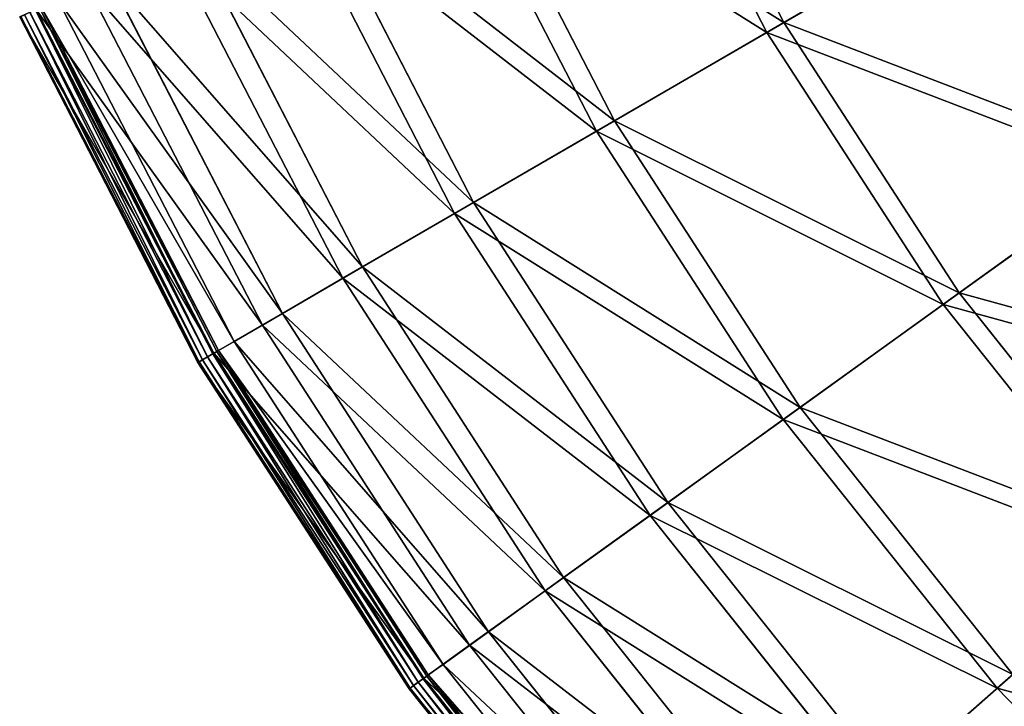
# Model space of a CAD drawing. Extents: x 0 to 1230, y 0 to 270.
# Tile 72 of 245: x 492 to 526, y 56 to 79. Entities that reach past the tile are written whole.
import ezdxf

# ---------------------------------------------------------------- set-up
doc = ezdxf.new("R2010")
doc.units = 0
doc.layers.get('0').update_dxf_attribs({"color": 13, "linetype": 'CONTINUOUS'})

# ---------------------------------------------------------------- blocks, each defined once
blk = doc.blocks.new('GROUP_6')
for p, q in [((37.608, 78.587, 74.007), (32.534, 88.42, 74.007)), ((33.146, 88.698, 73.557), (38.19, 78.924, 73.557)), ((27.059, 85.927, 62.412), (32.404, 75.569, 62.412)), ((31.787, 75.211, 62.794), (26.41, 85.631, 62.794)), ((21.998, 83.622, 50.667), (27.593, 72.779, 50.667)), ((26.946, 72.404, 50.977), (21.317, 83.312, 50.977)), ((38.19, 78.924, 73.557), (44.893, 82.811, 83.993)), ((37.608, 78.587, 74.007), (44.353, 82.498, 84.507)), ((18.009, 81.805, 38.433), (23.802, 70.581, 38.433)), ((23.132, 70.192, 38.668), (17.305, 81.485, 38.668)), ((15.133, 80.496, 25.83), (21.067, 68.995, 25.83)), ((20.381, 68.597, 25.988), (14.41, 80.167, 25.988)), ((13.395, 79.705, 12.977), (19.416, 68.038, 12.977)), ((18.69, 67.617, 0.024), (12.632, 79.357, 0.024)), ((18.719, 67.634, 13.057), (12.663, 79.371, 13.057)), ((18.824, 67.695, 0.165), (12.773, 79.421, 0.165)), ((12.831, 79.447, 0.363), (18.879, 67.727, 0.363)), ((12.096, 79.113, 0.403), (18.181, 67.322, 0.403)), ((12.136, 79.131, 0.199), (18.219, 67.344, 0.199)), ((12.264, 79.189, 0.044), (18.341, 67.414, 0.044)), ((12.445, 79.272, -0.02), (18.513, 67.514, -0.02)), ((32.404, 75.569, 62.412), (38.19, 78.924, 73.557)), ((38.19, 78.924, 73.557), (44.167, 69.691, 73.557)), ((31.787, 75.211, 62.794), (37.608, 78.587, 74.007)), ((43.621, 69.299, 74.007), (37.608, 78.587, 74.007)), ((27.593, 72.779, 50.667), (32.404, 75.569, 62.412)), ((32.404, 75.569, 62.412), (38.738, 65.786, 62.412)), ((26.946, 72.404, 50.977), (31.787, 75.211, 62.794)), ((38.159, 65.369, 62.794), (31.787, 75.211, 62.794)), ((44.167, 69.691, 73.557), (50.458, 74.217, 83.993)), ((49.95, 73.852, 84.507), (43.621, 69.299, 74.007)), ((23.802, 70.581, 38.433), (27.593, 72.779, 50.667)), ((27.593, 72.779, 50.667), (34.224, 62.538, 50.667)), ((23.132, 70.192, 38.668), (26.946, 72.404, 50.977)), ((33.617, 62.101, 50.977), (26.946, 72.404, 50.977)), ((21.067, 68.995, 25.83), (23.802, 70.581, 38.433)), ((23.802, 70.581, 38.433), (30.666, 59.978, 38.433)), ((20.381, 68.597, 25.988), (23.132, 70.192, 38.668)), ((30.038, 59.526, 38.668), (23.132, 70.192, 38.668)), ((38.738, 65.786, 62.412), (44.167, 69.691, 73.557)), ((44.167, 69.691, 73.557), (51.021, 61.089, 73.557)), ((43.621, 69.299, 74.007), (38.159, 65.369, 62.794)), ((50.516, 60.645, 74.007), (43.621, 69.299, 74.007)), ((19.416, 68.038, 12.977), (21.067, 68.995, 25.83)), ((21.067, 68.995, 25.83), (28.1, 58.132, 25.83)), ((18.719, 67.634, 13.057), (20.381, 68.597, 25.988)), ((27.456, 57.669, 25.988), (20.381, 68.597, 25.988)), ((18.879, 67.727, 0.363), (19.416, 68.038, 12.977)), ((19.416, 68.038, 12.977), (26.551, 57.017, 12.977)), ((18.181, 67.322, 0.403), (18.719, 67.634, 13.057)), ((18.69, 67.617, 0.024), (18.513, 67.514, -0.02)), ((18.824, 67.695, 0.165), (18.69, 67.617, 0.024)), ((25.87, 56.527, 0.024), (18.69, 67.617, 0.024)), ((25.897, 56.547, 13.057), (18.719, 67.634, 13.057)), ((18.879, 67.727, 0.363), (18.824, 67.695, 0.165)), ((25.995, 56.618, 0.165), (18.824, 67.695, 0.165)), ((18.879, 67.727, 0.363), (26.047, 56.655, 0.363)), ((18.181, 67.322, 0.403), (18.219, 67.344, 0.199)), ((18.181, 67.322, 0.403), (25.392, 56.184, 0.403)), ((18.219, 67.344, 0.199), (18.341, 67.414, 0.044)), ((18.219, 67.344, 0.199), (25.428, 56.209, 0.199)), ((18.341, 67.414, 0.044), (18.513, 67.514, -0.02)), ((18.341, 67.414, 0.044), (25.542, 56.292, 0.044)), ((18.513, 67.514, -0.02), (25.704, 56.408, -0.02)), ((34.224, 62.538, 50.667), (38.738, 65.786, 62.412)), ((38.738, 65.786, 62.412), (46.001, 56.67, 62.412)), ((38.159, 65.369, 62.794), (33.617, 62.101, 50.977)), ((45.466, 56.199, 62.794), (38.159, 65.369, 62.794)), ((30.666, 59.978, 38.433), (34.224, 62.538, 50.667)), ((34.224, 62.538, 50.667), (41.826, 52.995, 50.667)), ((33.617, 62.101, 50.977), (30.038, 59.526, 38.668)), ((41.265, 52.501, 50.977), (33.617, 62.101, 50.977)), ((45.466, 56.199, 62.794), (50.516, 60.645, 74.007)), ((28.1, 58.132, 25.83), (30.666, 59.978, 38.433)), ((30.666, 59.978, 38.433), (38.537, 50.099, 38.433)), ((30.038, 59.526, 38.668), (27.456, 57.669, 25.988)), ((37.956, 49.588, 38.668), (30.038, 59.526, 38.668)), ((26.551, 57.017, 12.977), (28.1, 58.132, 25.83)), ((28.1, 58.132, 25.83), (36.164, 48.011, 25.83)), ((27.456, 57.669, 25.988), (25.897, 56.547, 13.057)), ((35.569, 47.486, 25.988), (27.456, 57.669, 25.988)), ((26.047, 56.655, 0.363), (26.551, 57.017, 12.977)), ((26.551, 57.017, 12.977), (34.732, 46.75, 12.977)), ((25.897, 56.547, 13.057), (25.392, 56.184, 0.403)), ((25.87, 56.527, 0.024), (25.704, 56.408, -0.02)), ((25.995, 56.618, 0.165), (25.87, 56.527, 0.024)), ((34.102, 46.195, 0.024), (25.87, 56.527, 0.024)), ((34.127, 46.217, 13.057), (25.897, 56.547, 13.057)), ((26.047, 56.655, 0.363), (25.995, 56.618, 0.165)), ((34.218, 46.297, 0.165), (25.995, 56.618, 0.165)), ((26.047, 56.655, 0.363), (34.266, 46.34, 0.363)), ((41.826, 52.995, 50.667), (46.001, 56.67, 62.412)), ((25.392, 56.184, 0.403), (25.428, 56.209, 0.199)), ((25.392, 56.184, 0.403), (33.66, 45.806, 0.403)), ((25.428, 56.209, 0.199), (25.542, 56.292, 0.044)), ((25.428, 56.209, 0.199), (33.693, 45.835, 0.199)), ((25.542, 56.292, 0.044), (25.704, 56.408, -0.02)), ((25.542, 56.292, 0.044), (33.799, 45.928, 0.044)), ((25.704, 56.408, -0.02), (33.948, 46.06, -0.02)), ((41.265, 52.501, 50.977), (45.466, 56.199, 62.794)), ((53.636, 47.789, 62.794), (45.466, 56.199, 62.794))]:
    blk.add_line(p, q)
mesh = blk.add_polyface()
corners = [(33.146, 88.698, 73.557), (44.893, 82.811, 83.993), (38.19, 78.924, 73.557), (40.198, 91.91, 83.993)]
mesh.append_faces([[corners[k] for k in face] for face in [(0, 1, 2), (1, 0, 3)]], dxfattribs={"vtx0": -1})
mesh = blk.add_polyface()
corners = [(44.353, 82.498, 84.507), (32.534, 88.42, 74.007), (37.608, 78.587, 74.007), (39.629, 91.651, 84.507)]
mesh.append_faces([[corners[k] for k in face] for face in [(0, 1, 2), (1, 0, 3)]], dxfattribs={"vtx0": -1})
mesh = blk.add_polyface()
corners = [(37.608, 78.587, 74.007), (26.41, 85.631, 62.794), (31.787, 75.211, 62.794), (32.534, 88.42, 74.007)]
mesh.append_faces([[corners[k] for k in face] for face in [(0, 1, 2), (1, 0, 3)]], dxfattribs={"vtx0": -1})
mesh = blk.add_polyface()
corners = [(27.059, 85.927, 62.412), (38.19, 78.924, 73.557), (32.404, 75.569, 62.412), (33.146, 88.698, 73.557)]
mesh.append_faces([[corners[k] for k in face] for face in [(0, 1, 2), (1, 0, 3)]], dxfattribs={"vtx0": -1})
mesh = blk.add_polyface()
corners = [(52.451, 87.194, 93.62), (50.458, 74.217, 83.993), (44.893, 82.811, 83.993), (57.549, 79.319, 93.62)]
mesh.append_faces([[corners[k] for k in face] for face in [(0, 1, 2), (1, 0, 3)]], dxfattribs={"vtx0": -1})
mesh = blk.add_polyface()
corners = [(49.95, 73.852, 84.507), (51.956, 86.907, 94.193), (44.353, 82.498, 84.507), (57.085, 78.985, 94.193)]
mesh.append_faces([[corners[k] for k in face] for face in [(0, 1, 2), (1, 0, 3)]], dxfattribs={"vtx0": -1})
mesh = blk.add_polyface()
corners = [(21.998, 83.622, 50.667), (32.404, 75.569, 62.412), (27.593, 72.779, 50.667), (27.059, 85.927, 62.412)]
mesh.append_faces([[corners[k] for k in face] for face in [(0, 1, 2), (1, 0, 3)]], dxfattribs={"vtx0": -1})
mesh = blk.add_polyface()
corners = [(31.787, 75.211, 62.794), (21.317, 83.312, 50.977), (26.946, 72.404, 50.977), (26.41, 85.631, 62.794)]
mesh.append_faces([[corners[k] for k in face] for face in [(0, 1, 2), (1, 0, 3)]], dxfattribs={"vtx0": -1})
mesh = blk.add_polyface()
corners = [(18.009, 81.805, 38.433), (27.593, 72.779, 50.667), (23.802, 70.581, 38.433), (21.998, 83.622, 50.667)]
mesh.append_faces([[corners[k] for k in face] for face in [(0, 1, 2), (1, 0, 3)]], dxfattribs={"vtx0": -1})
mesh = blk.add_polyface()
corners = [(26.946, 72.404, 50.977), (17.305, 81.485, 38.668), (23.132, 70.192, 38.668), (21.317, 83.312, 50.977)]
mesh.append_faces([[corners[k] for k in face] for face in [(0, 1, 2), (1, 0, 3)]], dxfattribs={"vtx0": -1})
mesh = blk.add_polyface()
corners = [(38.19, 78.924, 73.557), (50.458, 74.217, 83.993), (44.167, 69.691, 73.557), (44.893, 82.811, 83.993)]
mesh.append_faces([[corners[k] for k in face] for face in [(0, 1, 2), (1, 0, 3)]], dxfattribs={"vtx0": -1})
mesh = blk.add_polyface()
corners = [(49.95, 73.852, 84.507), (37.608, 78.587, 74.007), (43.621, 69.299, 74.007), (44.353, 82.498, 84.507)]
mesh.append_faces([[corners[k] for k in face] for face in [(0, 1, 2), (1, 0, 3)]], dxfattribs={"vtx0": -1})
mesh = blk.add_polyface()
corners = [(15.133, 80.496, 25.83), (23.802, 70.581, 38.433), (21.067, 68.995, 25.83), (18.009, 81.805, 38.433)]
mesh.append_faces([[corners[k] for k in face] for face in [(0, 1, 2), (1, 0, 3)]], dxfattribs={"vtx0": -1})
mesh = blk.add_polyface()
corners = [(23.132, 70.192, 38.668), (14.41, 80.167, 25.988), (20.381, 68.597, 25.988), (17.305, 81.485, 38.668)]
mesh.append_faces([[corners[k] for k in face] for face in [(0, 1, 2), (1, 0, 3)]], dxfattribs={"vtx0": -1})
mesh = blk.add_polyface()
corners = [(13.395, 79.705, 12.977), (21.067, 68.995, 25.83), (19.416, 68.038, 12.977), (15.133, 80.496, 25.83)]
mesh.append_faces([[corners[k] for k in face] for face in [(0, 1, 2), (1, 0, 3)]], dxfattribs={"vtx0": -1})
mesh = blk.add_polyface()
corners = [(20.381, 68.597, 25.988), (12.663, 79.371, 13.057), (18.719, 67.634, 13.057), (14.41, 80.167, 25.988)]
mesh.append_faces([[corners[k] for k in face] for face in [(0, 1, 2), (1, 0, 3)]], dxfattribs={"vtx0": -1})
mesh = blk.add_polyface()
corners = [(12.831, 79.447, 0.363), (19.416, 68.038, 12.977), (18.879, 67.727, 0.363), (13.395, 79.705, 12.977)]
mesh.append_faces([[corners[k] for k in face] for face in [(0, 1, 2), (1, 0, 3)]], dxfattribs={"vtx0": -1})
mesh = blk.add_polyface()
corners = [(18.719, 67.634, 13.057), (12.096, 79.113, 0.403), (18.181, 67.322, 0.403), (12.663, 79.371, 13.057)]
mesh.append_faces([[corners[k] for k in face] for face in [(0, 1, 2), (1, 0, 3)]], dxfattribs={"vtx0": -1})
mesh = blk.add_polyface()
corners = [(12.632, 79.357, 0.024), (18.513, 67.514, -0.02), (12.445, 79.272, -0.02), (18.69, 67.617, 0.024)]
mesh.append_faces([[corners[k] for k in face] for face in [(0, 1, 2), (1, 0, 3)]], dxfattribs={"vtx0": -1})
mesh = blk.add_polyface()
corners = [(12.773, 79.421, 0.165), (18.69, 67.617, 0.024), (12.632, 79.357, 0.024), (18.824, 67.695, 0.165)]
mesh.append_faces([[corners[k] for k in face] for face in [(0, 1, 2), (1, 0, 3)]], dxfattribs={"vtx0": -1})
mesh = blk.add_polyface()
corners = [(12.773, 79.421, 0.165), (18.879, 67.727, 0.363), (18.824, 67.695, 0.165), (12.831, 79.447, 0.363)]
mesh.append_faces([[corners[k] for k in face] for face in [(0, 1, 2), (1, 0, 3)]], dxfattribs={"vtx0": -1})
mesh = blk.add_polyface()
corners = [(12.096, 79.113, 0.403), (18.219, 67.344, 0.199), (18.181, 67.322, 0.403), (12.136, 79.131, 0.199)]
mesh.append_faces([[corners[k] for k in face] for face in [(0, 1, 2), (1, 0, 3)]], dxfattribs={"vtx0": -1})
mesh = blk.add_polyface()
corners = [(12.264, 79.189, 0.044), (18.219, 67.344, 0.199), (12.136, 79.131, 0.199), (18.341, 67.414, 0.044)]
mesh.append_faces([[corners[k] for k in face] for face in [(0, 1, 2), (1, 0, 3)]], dxfattribs={"vtx0": -1})
mesh = blk.add_polyface()
corners = [(12.445, 79.272, -0.02), (18.341, 67.414, 0.044), (12.264, 79.189, 0.044), (18.513, 67.514, -0.02)]
mesh.append_faces([[corners[k] for k in face] for face in [(0, 1, 2), (1, 0, 3)]], dxfattribs={"vtx0": -1})
mesh = blk.add_polyface()
corners = [(32.404, 75.569, 62.412), (44.167, 69.691, 73.557), (38.738, 65.786, 62.412), (38.19, 78.924, 73.557)]
mesh.append_faces([[corners[k] for k in face] for face in [(0, 1, 2), (1, 0, 3)]], dxfattribs={"vtx0": -1})
mesh = blk.add_polyface()
corners = [(43.621, 69.299, 74.007), (31.787, 75.211, 62.794), (38.159, 65.369, 62.794), (37.608, 78.587, 74.007)]
mesh.append_faces([[corners[k] for k in face] for face in [(0, 1, 2), (1, 0, 3)]], dxfattribs={"vtx0": -1})
mesh = blk.add_polyface()
corners = [(27.593, 72.779, 50.667), (38.738, 65.786, 62.412), (34.224, 62.538, 50.667), (32.404, 75.569, 62.412)]
mesh.append_faces([[corners[k] for k in face] for face in [(0, 1, 2), (1, 0, 3)]], dxfattribs={"vtx0": -1})
mesh = blk.add_polyface()
corners = [(38.159, 65.369, 62.794), (26.946, 72.404, 50.977), (33.617, 62.101, 50.977), (31.787, 75.211, 62.794)]
mesh.append_faces([[corners[k] for k in face] for face in [(0, 1, 2), (1, 0, 3)]], dxfattribs={"vtx0": -1})
mesh = blk.add_polyface()
corners = [(44.167, 69.691, 73.557), (56.837, 66.21, 83.993), (51.021, 61.089, 73.557), (50.458, 74.217, 83.993)]
mesh.append_faces([[corners[k] for k in face] for face in [(0, 1, 2), (1, 0, 3)]], dxfattribs={"vtx0": -1})
mesh = blk.add_polyface()
corners = [(56.368, 65.797, 84.507), (43.621, 69.299, 74.007), (50.516, 60.645, 74.007), (49.95, 73.852, 84.507)]
mesh.append_faces([[corners[k] for k in face] for face in [(0, 1, 2), (1, 0, 3)]], dxfattribs={"vtx0": -1})
mesh = blk.add_polyface()
corners = [(23.802, 70.581, 38.433), (34.224, 62.538, 50.667), (30.666, 59.978, 38.433), (27.593, 72.779, 50.667)]
mesh.append_faces([[corners[k] for k in face] for face in [(0, 1, 2), (1, 0, 3)]], dxfattribs={"vtx0": -1})
mesh = blk.add_polyface()
corners = [(33.617, 62.101, 50.977), (23.132, 70.192, 38.668), (30.038, 59.526, 38.668), (26.946, 72.404, 50.977)]
mesh.append_faces([[corners[k] for k in face] for face in [(0, 1, 2), (1, 0, 3)]], dxfattribs={"vtx0": -1})
mesh = blk.add_polyface()
corners = [(21.067, 68.995, 25.83), (30.666, 59.978, 38.433), (28.1, 58.132, 25.83), (23.802, 70.581, 38.433)]
mesh.append_faces([[corners[k] for k in face] for face in [(0, 1, 2), (1, 0, 3)]], dxfattribs={"vtx0": -1})
mesh = blk.add_polyface()
corners = [(30.038, 59.526, 38.668), (20.381, 68.597, 25.988), (27.456, 57.669, 25.988), (23.132, 70.192, 38.668)]
mesh.append_faces([[corners[k] for k in face] for face in [(0, 1, 2), (1, 0, 3)]], dxfattribs={"vtx0": -1})
mesh = blk.add_polyface()
corners = [(38.738, 65.786, 62.412), (51.021, 61.089, 73.557), (46.001, 56.67, 62.412), (44.167, 69.691, 73.557)]
mesh.append_faces([[corners[k] for k in face] for face in [(0, 1, 2), (1, 0, 3)]], dxfattribs={"vtx0": -1})
mesh = blk.add_polyface()
corners = [(50.516, 60.645, 74.007), (38.159, 65.369, 62.794), (45.466, 56.199, 62.794), (43.621, 69.299, 74.007)]
mesh.append_faces([[corners[k] for k in face] for face in [(0, 1, 2), (1, 0, 3)]], dxfattribs={"vtx0": -1})
mesh = blk.add_polyface()
corners = [(19.416, 68.038, 12.977), (28.1, 58.132, 25.83), (26.551, 57.017, 12.977), (21.067, 68.995, 25.83)]
mesh.append_faces([[corners[k] for k in face] for face in [(0, 1, 2), (1, 0, 3)]], dxfattribs={"vtx0": -1})
mesh = blk.add_polyface()
corners = [(27.456, 57.669, 25.988), (18.719, 67.634, 13.057), (25.897, 56.547, 13.057), (20.381, 68.597, 25.988)]
mesh.append_faces([[corners[k] for k in face] for face in [(0, 1, 2), (1, 0, 3)]], dxfattribs={"vtx0": -1})
mesh = blk.add_polyface()
corners = [(18.879, 67.727, 0.363), (26.551, 57.017, 12.977), (26.047, 56.655, 0.363), (19.416, 68.038, 12.977)]
mesh.append_faces([[corners[k] for k in face] for face in [(0, 1, 2), (1, 0, 3)]], dxfattribs={"vtx0": -1})
mesh = blk.add_polyface()
corners = [(25.897, 56.547, 13.057), (18.181, 67.322, 0.403), (25.392, 56.184, 0.403), (18.719, 67.634, 13.057)]
mesh.append_faces([[corners[k] for k in face] for face in [(0, 1, 2), (1, 0, 3)]], dxfattribs={"vtx0": -1})
mesh = blk.add_polyface()
corners = [(18.69, 67.617, 0.024), (25.704, 56.408, -0.02), (18.513, 67.514, -0.02), (25.87, 56.527, 0.024)]
mesh.append_faces([[corners[k] for k in face] for face in [(0, 1, 2), (1, 0, 3)]], dxfattribs={"vtx0": -1})
mesh = blk.add_polyface()
corners = [(18.824, 67.695, 0.165), (25.87, 56.527, 0.024), (18.69, 67.617, 0.024), (25.995, 56.618, 0.165)]
mesh.append_faces([[corners[k] for k in face] for face in [(0, 1, 2), (1, 0, 3)]], dxfattribs={"vtx0": -1})
mesh = blk.add_polyface()
corners = [(18.824, 67.695, 0.165), (26.047, 56.655, 0.363), (25.995, 56.618, 0.165), (18.879, 67.727, 0.363)]
mesh.append_faces([[corners[k] for k in face] for face in [(0, 1, 2), (1, 0, 3)]], dxfattribs={"vtx0": -1})
mesh = blk.add_polyface()
corners = [(18.181, 67.322, 0.403), (25.428, 56.209, 0.199), (25.392, 56.184, 0.403), (18.219, 67.344, 0.199)]
mesh.append_faces([[corners[k] for k in face] for face in [(0, 1, 2), (1, 0, 3)]], dxfattribs={"vtx0": -1})
mesh = blk.add_polyface()
corners = [(18.341, 67.414, 0.044), (25.428, 56.209, 0.199), (18.219, 67.344, 0.199), (25.542, 56.292, 0.044)]
mesh.append_faces([[corners[k] for k in face] for face in [(0, 1, 2), (1, 0, 3)]], dxfattribs={"vtx0": -1})
mesh = blk.add_polyface()
corners = [(18.513, 67.514, -0.02), (25.542, 56.292, 0.044), (18.341, 67.414, 0.044), (25.704, 56.408, -0.02)]
mesh.append_faces([[corners[k] for k in face] for face in [(0, 1, 2), (1, 0, 3)]], dxfattribs={"vtx0": -1})
mesh = blk.add_polyface()
corners = [(34.224, 62.538, 50.667), (46.001, 56.67, 62.412), (41.826, 52.995, 50.667), (38.738, 65.786, 62.412)]
mesh.append_faces([[corners[k] for k in face] for face in [(0, 1, 2), (1, 0, 3)]], dxfattribs={"vtx0": -1})
mesh = blk.add_polyface()
corners = [(45.466, 56.199, 62.794), (33.617, 62.101, 50.977), (41.265, 52.501, 50.977), (38.159, 65.369, 62.794)]
mesh.append_faces([[corners[k] for k in face] for face in [(0, 1, 2), (1, 0, 3)]], dxfattribs={"vtx0": -1})
mesh = blk.add_polyface()
corners = [(30.666, 59.978, 38.433), (41.826, 52.995, 50.667), (38.537, 50.099, 38.433), (34.224, 62.538, 50.667)]
mesh.append_faces([[corners[k] for k in face] for face in [(0, 1, 2), (1, 0, 3)]], dxfattribs={"vtx0": -1})
mesh = blk.add_polyface()
corners = [(41.265, 52.501, 50.977), (30.038, 59.526, 38.668), (37.956, 49.588, 38.668), (33.617, 62.101, 50.977)]
mesh.append_faces([[corners[k] for k in face] for face in [(0, 1, 2), (1, 0, 3)]], dxfattribs={"vtx0": -1})
mesh = blk.add_polyface()
corners = [(58.226, 52.708, 74.007), (45.466, 56.199, 62.794), (53.636, 47.789, 62.794), (50.516, 60.645, 74.007)]
mesh.append_faces([[corners[k] for k in face] for face in [(0, 1, 2), (1, 0, 3)]], dxfattribs={"vtx0": -1})
mesh = blk.add_polyface()
corners = [(28.1, 58.132, 25.83), (38.537, 50.099, 38.433), (36.164, 48.011, 25.83), (30.666, 59.978, 38.433)]
mesh.append_faces([[corners[k] for k in face] for face in [(0, 1, 2), (1, 0, 3)]], dxfattribs={"vtx0": -1})
mesh = blk.add_polyface()
corners = [(37.956, 49.588, 38.668), (27.456, 57.669, 25.988), (35.569, 47.486, 25.988), (30.038, 59.526, 38.668)]
mesh.append_faces([[corners[k] for k in face] for face in [(0, 1, 2), (1, 0, 3)]], dxfattribs={"vtx0": -1})
mesh = blk.add_polyface()
corners = [(26.551, 57.017, 12.977), (36.164, 48.011, 25.83), (34.732, 46.75, 12.977), (28.1, 58.132, 25.83)]
mesh.append_faces([[corners[k] for k in face] for face in [(0, 1, 2), (1, 0, 3)]], dxfattribs={"vtx0": -1})
mesh = blk.add_polyface()
corners = [(35.569, 47.486, 25.988), (25.897, 56.547, 13.057), (34.127, 46.217, 13.057), (27.456, 57.669, 25.988)]
mesh.append_faces([[corners[k] for k in face] for face in [(0, 1, 2), (1, 0, 3)]], dxfattribs={"vtx0": -1})
mesh = blk.add_polyface()
corners = [(26.047, 56.655, 0.363), (34.732, 46.75, 12.977), (34.266, 46.34, 0.363), (26.551, 57.017, 12.977)]
mesh.append_faces([[corners[k] for k in face] for face in [(0, 1, 2), (1, 0, 3)]], dxfattribs={"vtx0": -1})
mesh = blk.add_polyface()
corners = [(34.127, 46.217, 13.057), (25.392, 56.184, 0.403), (33.66, 45.806, 0.403), (25.897, 56.547, 13.057)]
mesh.append_faces([[corners[k] for k in face] for face in [(0, 1, 2), (1, 0, 3)]], dxfattribs={"vtx0": -1})
mesh = blk.add_polyface()
corners = [(25.87, 56.527, 0.024), (33.948, 46.06, -0.02), (25.704, 56.408, -0.02), (34.102, 46.195, 0.024)]
mesh.append_faces([[corners[k] for k in face] for face in [(0, 1, 2), (1, 0, 3)]], dxfattribs={"vtx0": -1})
mesh = blk.add_polyface()
corners = [(25.995, 56.618, 0.165), (34.102, 46.195, 0.024), (25.87, 56.527, 0.024), (34.218, 46.297, 0.165)]
mesh.append_faces([[corners[k] for k in face] for face in [(0, 1, 2), (1, 0, 3)]], dxfattribs={"vtx0": -1})
mesh = blk.add_polyface()
corners = [(25.995, 56.618, 0.165), (34.266, 46.34, 0.363), (34.218, 46.297, 0.165), (26.047, 56.655, 0.363)]
mesh.append_faces([[corners[k] for k in face] for face in [(0, 1, 2), (1, 0, 3)]], dxfattribs={"vtx0": -1})
mesh = blk.add_polyface()
corners = [(41.826, 52.995, 50.667), (54.122, 48.31, 62.412), (50.328, 44.244, 50.667), (46.001, 56.67, 62.412)]
mesh.append_faces([[corners[k] for k in face] for face in [(0, 1, 2), (1, 0, 3)]], dxfattribs={"vtx0": -1})
mesh = blk.add_polyface()
corners = [(25.392, 56.184, 0.403), (33.693, 45.835, 0.199), (33.66, 45.806, 0.403), (25.428, 56.209, 0.199)]
mesh.append_faces([[corners[k] for k in face] for face in [(0, 1, 2), (1, 0, 3)]], dxfattribs={"vtx0": -1})
mesh = blk.add_polyface()
corners = [(25.542, 56.292, 0.044), (33.693, 45.835, 0.199), (25.428, 56.209, 0.199), (33.799, 45.928, 0.044)]
mesh.append_faces([[corners[k] for k in face] for face in [(0, 1, 2), (1, 0, 3)]], dxfattribs={"vtx0": -1})
mesh = blk.add_polyface()
corners = [(25.704, 56.408, -0.02), (33.799, 45.928, 0.044), (25.542, 56.292, 0.044), (33.948, 46.06, -0.02)]
mesh.append_faces([[corners[k] for k in face] for face in [(0, 1, 2), (1, 0, 3)]], dxfattribs={"vtx0": -1})
mesh = blk.add_polyface()
corners = [(53.636, 47.789, 62.794), (41.265, 52.501, 50.977), (49.818, 43.697, 50.977), (45.466, 56.199, 62.794)]
mesh.append_faces([[corners[k] for k in face] for face in [(0, 1, 2), (1, 0, 3)]], dxfattribs={"vtx0": -1})
blk = doc.blocks.new('COMPONENT_3')
blk.add_blockref('GROUP_6', (0, 0))
blk = doc.blocks.new('GROUP_25')
blk.add_blockref('COMPONENT_3', (479.98, -0.02, 0.02))

msp = doc.modelspace()

# ---------------------------------------------------------------- block references
msp.add_blockref('GROUP_25', (0, 0))

doc.saveas('drawing.dxf')
